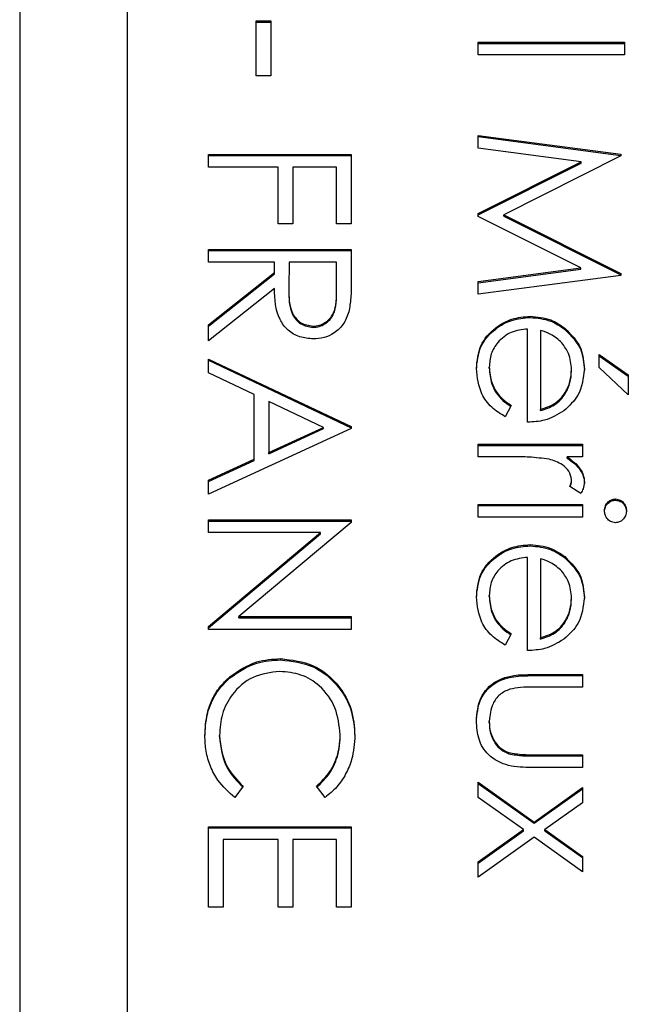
# Model space of a CAD drawing. Header units: millimetres. Extents: x 266 to 1205, y 112 to 961.
# Tile 18 of 27: x 839.6 to 841.85, y 516.69 to 520.34. Entities that reach past the tile are written whole.
import ezdxf

# ---------------------------------------------------------------- set-up
doc = ezdxf.new("R2010")
doc.units = ezdxf.units.MM

msp = doc.modelspace()

# ---------------------------------------------------------------- linework, layer by layer
at = {"color": 7, "linetype": 'Continuous', "lineweight": 25}
for p, q in [((839.5976, 530.9379), (839.5976, 490.9783)), ((839.9976, 490.9783), (839.9976, 530.9379)), ((840.474, 520.1297), (840.474, 520.333)), ((840.474, 520.333), (840.5283, 520.333)), ((840.474, 520.3286), (840.5283, 520.3286)), ((840.5283, 520.333), (840.5283, 520.1297)), ((841.2976, 520.2071), (841.2976, 520.2545)), ((841.2976, 520.2545), (841.8404, 520.2545)), ((841.8404, 520.2545), (841.8404, 520.2071)), ((841.2976, 520.25), (841.8404, 520.25)), ((841.8404, 520.2071), (841.2976, 520.2071)), ((840.5283, 520.1297), (840.474, 520.1297)), ((841.2976, 519.9089), (841.8268, 519.8391)), ((841.2976, 519.8611), (841.2976, 519.9089)), ((841.2976, 519.9044), (841.8268, 519.8346)), ((841.6792, 519.8106), (841.2976, 519.8611)), ((840.2976, 519.7909), (840.2976, 519.8383)), ((840.2976, 519.8383), (840.8268, 519.8383)), ((840.2976, 519.8338), (840.8268, 519.8338)), ((840.8268, 519.8383), (840.8268, 519.5808)), ((841.8268, 519.8323), (841.3926, 519.6141)), ((841.8268, 519.8391), (841.8268, 519.8323)), ((840.5554, 519.7909), (840.2976, 519.7909)), ((840.5554, 519.5808), (840.5554, 519.7909)), ((840.6097, 519.7909), (840.6097, 519.5808)), ((840.7725, 519.7909), (840.6097, 519.7909)), ((840.7725, 519.5808), (840.7725, 519.7909)), ((841.2976, 519.6191), (841.6792, 519.8106)), ((841.2976, 519.6146), (841.6792, 519.8061)), ((841.6792, 519.8061), (841.6792, 519.8106)), ((841.2976, 519.6084), (841.2976, 519.6191)), ((841.6784, 519.4175), (841.2976, 519.6084)), ((841.3926, 519.6141), (841.8268, 519.3964)), ((841.3926, 519.6096), (841.3926, 519.6141)), ((841.3926, 519.6096), (841.8268, 519.3919)), ((840.6097, 519.5808), (840.5554, 519.5808)), ((840.8268, 519.5808), (840.7725, 519.5808)), ((840.2976, 519.4384), (840.2976, 519.4859)), ((840.2976, 519.4859), (840.8268, 519.4859)), ((840.2976, 519.4814), (840.8268, 519.4814)), ((840.8268, 519.4859), (840.8268, 519.3801)), ((840.5419, 519.4384), (840.2976, 519.4384)), ((840.5419, 519.3999), (840.5419, 519.4384)), ((840.5961, 519.4384), (840.5954, 519.3416)), ((840.7725, 519.4384), (840.5961, 519.4384)), ((840.7725, 519.3393), (840.7725, 519.4384)), ((841.2976, 519.3669), (841.6784, 519.4175)), ((841.6784, 519.413), (841.6784, 519.4175)), ((840.2976, 519.2057), (840.5419, 519.3999)), ((840.2976, 519.2012), (840.5419, 519.3954)), ((840.5419, 519.3954), (840.5419, 519.3999)), ((841.2976, 519.3624), (841.6784, 519.413)), ((841.8268, 519.3895), (841.2976, 519.3193)), ((841.8268, 519.3964), (841.8268, 519.3895)), ((840.5419, 519.3412), (840.2976, 519.147)), ((841.2976, 519.3193), (841.2976, 519.3669)), ((840.5954, 519.3398), (840.5954, 519.3353)), ((840.7725, 519.3348), (840.7725, 519.3393)), ((841.4899, 519.2334), (841.4899, 519.2379)), ((840.2976, 519.147), (840.2976, 519.2057)), ((840.6854, 519.1967), (840.6854, 519.2012)), ((841.4808, 518.8449), (841.4808, 519.1905)), ((841.5283, 519.1855), (841.5283, 518.8923)), ((841.619, 519.189), (841.619, 519.1935)), ((841.7454, 519.0481), (841.7454, 519.0956)), ((841.7454, 519.0956), (841.8539, 519.0205)), ((841.7454, 519.0911), (841.8539, 519.016)), ((840.2976, 519.0792), (840.8268, 518.8285)), ((840.2976, 519.0275), (840.2976, 519.0792)), ((840.2976, 519.0747), (840.8268, 518.824)), ((841.3383, 519.0451), (841.3383, 519.0495)), ((841.8539, 518.9465), (841.7454, 519.0481)), ((840.4672, 518.9471), (840.2976, 519.0275)), ((841.6436, 519.0355), (841.6436, 519.04)), ((841.8539, 519.0205), (841.8539, 518.9465)), ((840.4672, 518.7074), (840.4672, 518.9471)), ((840.5215, 518.9213), (840.5215, 518.7324)), ((840.7236, 518.8256), (840.5215, 518.9213)), ((841.4197, 518.9073), (841.3976, 518.8652)), ((841.5283, 518.8878), (841.5283, 518.8923)), ((840.8268, 518.8217), (840.2976, 518.5777)), ((840.5215, 518.7324), (840.7236, 518.8256)), ((840.5215, 518.7279), (840.7236, 518.8211)), ((840.7236, 518.8211), (840.7236, 518.8256)), ((840.8268, 518.8285), (840.8268, 518.8217)), ((841.2976, 518.7161), (841.2976, 518.7635)), ((841.2976, 518.7635), (841.6843, 518.7635)), ((841.2976, 518.759), (841.6843, 518.759)), ((841.6843, 518.7635), (841.6843, 518.7161)), ((840.5215, 518.7279), (840.5215, 518.7324)), ((840.2976, 518.6293), (840.4672, 518.7074)), ((840.2976, 518.6248), (840.4672, 518.7029)), ((840.4672, 518.7029), (840.4672, 518.7074)), ((841.4276, 518.7161), (841.2976, 518.7161)), ((841.6843, 518.7161), (841.6274, 518.7161)), ((841.6274, 518.7116), (841.6274, 518.7161)), ((840.2976, 518.5777), (840.2976, 518.6293)), ((841.6436, 518.6263), (841.6436, 518.6308)), ((841.6779, 518.5805), (841.6367, 518.6066)), ((841.2976, 518.4924), (841.2976, 518.5399)), ((841.2976, 518.5399), (841.6843, 518.5399)), ((841.6843, 518.5399), (841.6843, 518.4924)), ((841.8062, 518.5557), (841.8062, 518.5602)), ((841.2976, 518.5354), (841.6843, 518.5354)), ((840.2976, 518.4828), (840.8268, 518.4828)), ((840.2976, 518.4354), (840.2976, 518.4828)), ((840.2976, 518.4783), (840.8268, 518.4783)), ((840.8268, 518.4729), (840.4103, 518.1236)), ((840.8268, 518.4828), (840.8268, 518.4729)), ((841.6843, 518.4924), (841.2976, 518.4924)), ((840.7132, 518.4354), (840.2976, 518.4354)), ((840.2976, 518.087), (840.7132, 518.4354)), ((840.2976, 518.0825), (840.7132, 518.4309)), ((840.7132, 518.4309), (840.7132, 518.4354)), ((841.4899, 518.3863), (841.4899, 518.3908)), ((841.4808, 517.9977), (841.4808, 518.3433)), ((841.5283, 518.3384), (841.5283, 518.0451)), ((841.619, 518.3418), (841.619, 518.3463)), ((841.3383, 518.1979), (841.3383, 518.2024)), ((841.6436, 518.1884), (841.6436, 518.1929)), ((840.4103, 518.1236), (840.8268, 518.1236)), ((840.4103, 518.1191), (840.4103, 518.1236)), ((840.4103, 518.1191), (840.8268, 518.1191)), ((840.8268, 518.1236), (840.8268, 518.0762)), ((840.2976, 518.0762), (840.2976, 518.087)), ((840.8268, 518.0762), (840.2976, 518.0762)), ((841.4197, 518.0602), (841.3976, 518.018)), ((841.5283, 518.0406), (841.5283, 518.0451)), ((840.5653, 517.9633), (840.5653, 517.9678)), ((840.3766, 517.8962), (840.3766, 517.9007)), ((841.4996, 517.9096), (841.6843, 517.9096)), ((841.4996, 517.9051), (841.4996, 517.9096)), ((841.4996, 517.9051), (841.6843, 517.9051)), ((841.6843, 517.9096), (841.6843, 517.8621)), ((841.6843, 517.8621), (841.505, 517.8621)), ((841.3383, 517.7315), (841.3383, 517.736)), ((840.3383, 517.6785), (840.3383, 517.683)), ((840.7861, 517.6818), (840.7861, 517.6863)), ((841.4107, 517.6147), (841.4107, 517.6192)), ((841.505, 517.6114), (841.6843, 517.6114)), ((841.505, 517.6069), (841.505, 517.6114)), ((841.505, 517.6069), (841.6843, 517.6069)), ((841.6843, 517.6114), (841.6843, 517.5639)), ((841.6843, 517.5639), (841.4961, 517.5639)), ((840.4265, 517.4942), (840.395, 517.4527)), ((840.7297, 517.4527), (840.6979, 517.4942)), ((841.2976, 517.5097), (841.5053, 517.3617)), ((841.2976, 517.4533), (841.2976, 517.5097)), ((841.2976, 517.5052), (841.5053, 517.3572)), ((841.5053, 517.3617), (841.6843, 517.4894)), ((841.5053, 517.3572), (841.6843, 517.4849)), ((841.6843, 517.4894), (841.6843, 517.4329)), ((841.4656, 517.3335), (841.2976, 517.4533)), ((841.6843, 517.4329), (841.5448, 517.3335)), ((840.2976, 517.046), (840.2976, 517.3442)), ((840.2976, 517.3442), (840.8268, 517.3442)), ((840.2976, 517.3397), (840.8268, 517.3397)), ((840.8268, 517.3442), (840.8268, 517.046)), ((841.2976, 517.2137), (841.4656, 517.3335)), ((841.4656, 517.329), (841.4656, 517.3335)), ((841.5053, 517.3572), (841.5053, 517.3617)), ((841.5448, 517.3335), (841.6843, 517.2341)), ((841.5448, 517.329), (841.5448, 517.3335)), ((840.3519, 517.2968), (840.3519, 517.046)), ((840.5554, 517.2968), (840.3519, 517.2968)), ((840.5554, 517.046), (840.5554, 517.2968)), ((840.6097, 517.2968), (840.6097, 517.046)), ((840.7725, 517.2968), (840.6097, 517.2968)), ((840.7725, 517.046), (840.7725, 517.2968)), ((841.2976, 517.2092), (841.4656, 517.329)), ((841.5053, 517.3052), (841.2976, 517.1573)), ((841.6843, 517.1776), (841.5053, 517.3052)), ((841.5448, 517.329), (841.6843, 517.2296)), ((841.6843, 517.2341), (841.6843, 517.1776)), ((841.2976, 517.1573), (841.2976, 517.2137)), ((840.3519, 517.046), (840.2976, 517.046)), ((840.6097, 517.046), (840.5554, 517.046)), ((840.8268, 517.046), (840.7725, 517.046))]:
    msp.add_line(p, q, dxfattribs=at)
for points, knots in [([(840.8268, 519.3801), (840.8269, 519.3576), (840.827, 519.3175), (840.8218, 519.2778), (840.8196, 519.2603)], [0, 0, 0, 0, 0.56024, 1, 1, 1, 1]), ([(840.6853, 519.1538), (840.6685, 519.1552), (840.6351, 519.1579), (840.5906, 519.1841), (840.5462, 519.2437), (840.5436, 519.301), (840.5419, 519.3412)], [0, 0, 0, 0, 0.1871202, 0.3739789, 0.5609112, 1, 1, 1, 1]), ([(840.5954, 519.3416), (840.5955, 519.3092), (840.5956, 519.2685), (840.6214, 519.2285), (840.6458, 519.2075), (840.6696, 519.2037), (840.6854, 519.2012)], [0, 0, 0, 0, 0.4998271, 0.6254978, 0.7512079, 1, 1, 1, 1]), ([(840.5954, 519.3372), (840.5955, 519.3047), (840.5956, 519.2641), (840.6214, 519.224), (840.6458, 519.203), (840.6696, 519.1992), (840.6854, 519.1967)], [0, 0, 0, 0, 0.499827, 0.625498, 0.751208, 1, 1, 1, 1]), ([(840.6854, 519.2012), (840.6931, 519.2018), (840.7086, 519.2029), (840.7298, 519.2135), (840.7477, 519.2283), (840.7735, 519.2675), (840.773, 519.3074), (840.7725, 519.3393)], [0, 0, 0, 0, 0.125307, 0.250617, 0.375954, 0.501281, 1, 1, 1, 1]), ([(840.6854, 519.1967), (840.6931, 519.1973), (840.7086, 519.1985), (840.7298, 519.209), (840.7477, 519.2238), (840.7735, 519.263), (840.773, 519.3029), (840.7725, 519.3348)], [0, 0, 0, 0, 0.125307, 0.250617, 0.375954, 0.501281, 1, 1, 1, 1]), ([(840.8196, 519.2603), (840.8141, 519.2437), (840.8031, 519.2106), (840.7674, 519.1757), (840.7263, 519.1564), (840.699, 519.1547), (840.6853, 519.1538)], [0, 0, 0, 0, 0.279797, 0.5595, 0.779626, 1, 1, 1, 1]), ([(841.2908, 519.0436), (841.2935, 519.073), (841.2988, 519.1317), (841.3552, 519.1949), (841.4213, 519.2316), (841.467, 519.2358), (841.4899, 519.2379)], [0, 0, 0, 0, 0.279885, 0.558859, 0.779462, 1, 1, 1, 1]), ([(841.2908, 519.0391), (841.2935, 519.0685), (841.2988, 519.1272), (841.3552, 519.1904), (841.4213, 519.2271), (841.467, 519.2313), (841.4899, 519.2334)], [0, 0, 0, 0, 0.279885, 0.558859, 0.779462, 1, 1, 1, 1]), ([(841.4899, 519.2379), (841.5162, 519.2356), (841.5631, 519.2314), (841.6019, 519.2051), (841.619, 519.1935)], [0, 0, 0, 0, 0.5594271, 1, 1, 1, 1]), ([(841.4899, 519.2334), (841.5162, 519.2311), (841.5631, 519.2269), (841.6019, 519.2006), (841.619, 519.189)], [0, 0, 0, 0, 0.559427, 1, 1, 1, 1]), ([(841.4808, 519.1905), (841.4598, 519.1881), (841.418, 519.1832), (841.3706, 519.1458), (841.3424, 519.0989), (841.3397, 519.066), (841.3383, 519.0495)], [0, 0, 0, 0, 0.279963, 0.559359, 0.779526, 1, 1, 1, 1]), ([(841.6074, 519.1396), (841.5943, 519.1511), (841.5709, 519.1717), (841.5413, 519.1813), (841.5283, 519.1855)], [0, 0, 0, 0, 0.558795, 1, 1, 1, 1]), ([(841.619, 519.1935), (841.6424, 519.1697), (841.6842, 519.1273), (841.689, 519.0684), (841.6911, 519.0425)], [0, 0, 0, 0, 0.558577, 1, 1, 1, 1]), ([(841.619, 519.189), (841.6424, 519.1653), (841.6842, 519.1228), (841.689, 519.0639), (841.6911, 519.038)], [0, 0, 0, 0, 0.558577, 1, 1, 1, 1]), ([(841.6436, 519.04), (841.6418, 519.0605), (841.6386, 519.0972), (841.6169, 519.1266), (841.6074, 519.1396)], [0, 0, 0, 0, 0.559458, 1, 1, 1, 1]), ([(841.3383, 519.0495), (841.3402, 519.0301), (841.3433, 518.998), (841.3628, 518.9571), (841.3885, 518.9288), (841.4093, 518.9145), (841.4197, 518.9073)], [0, 0, 0, 0, 0.339465, 0.559626, 0.779498, 1, 1, 1, 1]), ([(841.3976, 518.8652), (841.3801, 518.876), (841.3451, 518.8975), (841.3002, 518.9583), (841.2944, 519.0113), (841.2908, 519.0436)], [0, 0, 0, 0, 0.280919, 0.561407, 1, 1, 1, 1]), ([(841.3383, 519.0451), (841.3402, 519.0256), (841.3433, 518.9935), (841.3628, 518.9526), (841.3885, 518.9243), (841.4093, 518.91), (841.4197, 518.9028)], [0, 0, 0, 0, 0.3394652, 0.5596261, 0.7794983, 1, 1, 1, 1]), ([(841.5283, 518.8923), (841.5466, 518.8981), (841.5832, 518.9097), (841.62, 518.9503), (841.6401, 518.9952), (841.6424, 519.0251), (841.6436, 519.04)], [0, 0, 0, 0, 0.280138, 0.559194, 0.779598, 1, 1, 1, 1]), ([(841.5283, 518.8878), (841.5466, 518.8936), (841.5832, 518.9052), (841.62, 518.9458), (841.6401, 518.9908), (841.6424, 519.0206), (841.6436, 519.0355)], [0, 0, 0, 0, 0.280138, 0.559194, 0.779598, 1, 1, 1, 1]), ([(841.6911, 519.0425), (841.6871, 519.0081), (841.68, 518.9467), (841.6349, 518.9052), (841.615, 518.8869)], [0, 0, 0, 0, 0.5589188, 1, 1, 1, 1]), ([(841.615, 518.8869), (841.5917, 518.8731), (841.5501, 518.8485), (841.502, 518.846), (841.4808, 518.8449)], [0, 0, 0, 0, 0.558897, 1, 1, 1, 1]), ([(841.5603, 518.7076), (841.5356, 518.7107), (841.4916, 518.7163), (841.4471, 518.7162), (841.4276, 518.7161)], [0, 0, 0, 0, 0.559636, 1, 1, 1, 1]), ([(841.6436, 518.6308), (841.6412, 518.642), (841.6363, 518.6644), (841.6052, 518.6932), (841.5773, 518.7021), (841.5603, 518.7076)], [0, 0, 0, 0, 0.2783358, 0.5587681, 1, 1, 1, 1]), ([(841.6274, 518.7161), (841.6456, 518.7028), (841.6709, 518.6843), (841.6888, 518.648), (841.6903, 518.6306), (841.6911, 518.6218)], [0, 0, 0, 0, 0.558788, 0.779481, 1, 1, 1, 1]), ([(841.6274, 518.7116), (841.6456, 518.6983), (841.6709, 518.6798), (841.6888, 518.6435), (841.6903, 518.6261), (841.6911, 518.6173)], [0, 0, 0, 0, 0.558788, 0.779481, 1, 1, 1, 1]), ([(841.6367, 518.6066), (841.6387, 518.6109), (841.6423, 518.6187), (841.6432, 518.6271), (841.6436, 518.6308)], [0, 0, 0, 0, 0.560396, 1, 1, 1, 1]), ([(841.6381, 518.6057), (841.6396, 518.6089), (841.6426, 518.6154), (841.6433, 518.6226), (841.6436, 518.6263)], [0, 0, 0, 0, 0.48137, 1, 1, 1, 1]), ([(841.6911, 518.6218), (841.6901, 518.6136), (841.6884, 518.599), (841.6811, 518.5862), (841.6779, 518.5805)], [0, 0, 0, 0, 0.559243, 1, 1, 1, 1]), ([(841.7657, 518.5164), (841.7664, 518.5226), (841.7677, 518.535), (841.7783, 518.5492), (841.7916, 518.5586), (841.8013, 518.5597), (841.8062, 518.5602)], [0, 0, 0, 0, 0.279784, 0.559698, 0.779921, 1, 1, 1, 1]), ([(841.7657, 518.5119), (841.7664, 518.5181), (841.7677, 518.5305), (841.7783, 518.5447), (841.7916, 518.5541), (841.8013, 518.5552), (841.8062, 518.5557)], [0, 0, 0, 0, 0.279784, 0.559698, 0.779921, 1, 1, 1, 1]), ([(841.8062, 518.5602), (841.8125, 518.5593), (841.825, 518.5576), (841.8381, 518.5452), (841.846, 518.5311), (841.8468, 518.5213), (841.8471, 518.5164)], [0, 0, 0, 0, 0.279289, 0.558897, 0.779452, 1, 1, 1, 1]), ([(841.8062, 518.5557), (841.8125, 518.5548), (841.825, 518.5531), (841.8381, 518.5407), (841.846, 518.5266), (841.8468, 518.5168), (841.8471, 518.5119)], [0, 0, 0, 0, 0.279289, 0.558897, 0.779452, 1, 1, 1, 1]), ([(841.8062, 518.4721), (841.8, 518.473), (841.7875, 518.4748), (841.7746, 518.4875), (841.7668, 518.5016), (841.7661, 518.5115), (841.7657, 518.5164)], [0, 0, 0, 0, 0.27916, 0.558862, 0.779356, 1, 1, 1, 1]), ([(841.8471, 518.5164), (841.8465, 518.5101), (841.8452, 518.4975), (841.8345, 518.4831), (841.821, 518.4737), (841.8112, 518.4726), (841.8062, 518.4721)], [0, 0, 0, 0, 0.279869, 0.559866, 0.779911, 1, 1, 1, 1]), ([(841.2908, 518.1965), (841.2935, 518.2258), (841.2988, 518.2845), (841.3552, 518.3477), (841.4213, 518.3844), (841.467, 518.3887), (841.4899, 518.3908)], [0, 0, 0, 0, 0.279885, 0.558859, 0.779462, 1, 1, 1, 1]), ([(841.4899, 518.3908), (841.5162, 518.3884), (841.5631, 518.3842), (841.6019, 518.3579), (841.619, 518.3463)], [0, 0, 0, 0, 0.559427, 1, 1, 1, 1]), ([(841.2908, 518.192), (841.2935, 518.2213), (841.2988, 518.28), (841.3552, 518.3432), (841.4213, 518.38), (841.467, 518.3842), (841.4899, 518.3863)], [0, 0, 0, 0, 0.279885, 0.558859, 0.779462, 1, 1, 1, 1]), ([(841.4899, 518.3863), (841.5162, 518.3839), (841.5631, 518.3797), (841.6019, 518.3534), (841.619, 518.3418)], [0, 0, 0, 0, 0.559427, 1, 1, 1, 1]), ([(841.4808, 518.3433), (841.4598, 518.3409), (841.418, 518.336), (841.3706, 518.2987), (841.3424, 518.2518), (841.3397, 518.2188), (841.3383, 518.2024)], [0, 0, 0, 0, 0.2799631, 0.5593589, 0.7795256, 1, 1, 1, 1]), ([(841.6074, 518.2924), (841.5943, 518.3039), (841.5709, 518.3246), (841.5413, 518.3341), (841.5283, 518.3384)], [0, 0, 0, 0, 0.558795, 1, 1, 1, 1]), ([(841.619, 518.3463), (841.6424, 518.3226), (841.6842, 518.2801), (841.689, 518.2213), (841.6911, 518.1953)], [0, 0, 0, 0, 0.558577, 1, 1, 1, 1]), ([(841.619, 518.3418), (841.6424, 518.3181), (841.6842, 518.2756), (841.689, 518.2168), (841.6911, 518.1908)], [0, 0, 0, 0, 0.5585773, 1, 1, 1, 1]), ([(841.6436, 518.1929), (841.6418, 518.2134), (841.6386, 518.25), (841.6169, 518.2794), (841.6074, 518.2924)], [0, 0, 0, 0, 0.559458, 1, 1, 1, 1]), ([(841.3976, 518.018), (841.3801, 518.0288), (841.3451, 518.0503), (841.3002, 518.1111), (841.2944, 518.1641), (841.2908, 518.1965)], [0, 0, 0, 0, 0.280919, 0.5614069, 1, 1, 1, 1]), ([(841.3383, 518.2024), (841.3402, 518.1829), (841.3433, 518.1508), (841.3628, 518.1099), (841.3885, 518.0816), (841.4093, 518.0673), (841.4197, 518.0602)], [0, 0, 0, 0, 0.339465, 0.559626, 0.779498, 1, 1, 1, 1]), ([(841.3383, 518.1979), (841.3402, 518.1784), (841.3433, 518.1463), (841.3628, 518.1054), (841.3885, 518.0771), (841.4093, 518.0628), (841.4197, 518.0557)], [0, 0, 0, 0, 0.339465, 0.559626, 0.779498, 1, 1, 1, 1]), ([(841.5283, 518.0451), (841.5466, 518.0509), (841.5832, 518.0625), (841.62, 518.1031), (841.6401, 518.1481), (841.6424, 518.1779), (841.6436, 518.1929)], [0, 0, 0, 0, 0.280138, 0.559194, 0.779598, 1, 1, 1, 1]), ([(841.5283, 518.0406), (841.5466, 518.0464), (841.5832, 518.058), (841.62, 518.0986), (841.6401, 518.1436), (841.6424, 518.1734), (841.6436, 518.1884)], [0, 0, 0, 0, 0.280138, 0.559194, 0.779598, 1, 1, 1, 1]), ([(841.6911, 518.1953), (841.6871, 518.161), (841.68, 518.0995), (841.6349, 518.058), (841.615, 518.0397)], [0, 0, 0, 0, 0.558919, 1, 1, 1, 1]), ([(841.615, 518.0397), (841.5917, 518.026), (841.5501, 518.0013), (841.502, 517.9988), (841.4808, 517.9977)], [0, 0, 0, 0, 0.558897, 1, 1, 1, 1]), ([(840.3766, 517.9007), (840.4086, 517.9226), (840.466, 517.9617), (840.5349, 517.9659), (840.5653, 517.9678)], [0, 0, 0, 0, 0.5590286, 1, 1, 1, 1]), ([(840.3766, 517.8962), (840.4086, 517.9181), (840.466, 517.9572), (840.5349, 517.9614), (840.5653, 517.9633)], [0, 0, 0, 0, 0.5590286, 1, 1, 1, 1]), ([(840.5653, 517.9678), (840.6068, 517.9629), (840.6897, 517.9533), (840.7806, 517.8751), (840.8331, 517.7809), (840.8379, 517.7159), (840.8404, 517.6833)], [0, 0, 0, 0, 0.279512, 0.55908, 0.779374, 1, 1, 1, 1]), ([(840.5653, 517.9633), (840.6068, 517.9584), (840.6897, 517.9488), (840.7806, 517.8706), (840.8331, 517.7764), (840.8379, 517.7114), (840.8404, 517.6788)], [0, 0, 0, 0, 0.279512, 0.55908, 0.779374, 1, 1, 1, 1]), ([(840.5617, 517.9203), (840.5274, 517.9163), (840.459, 517.9082), (840.3852, 517.842), (840.344, 517.7634), (840.3402, 517.7098), (840.3383, 517.683)], [0, 0, 0, 0, 0.279434, 0.558921, 0.779283, 1, 1, 1, 1]), ([(840.7861, 517.6863), (840.7822, 517.72), (840.7745, 517.7875), (840.7171, 517.8663), (840.6415, 517.9131), (840.5883, 517.9179), (840.5617, 517.9203)], [0, 0, 0, 0, 0.279856, 0.559519, 0.779686, 1, 1, 1, 1]), ([(840.2841, 517.6827), (840.2856, 517.7105), (840.2881, 517.7563), (840.3099, 517.8166), (840.3377, 517.8633), (840.3636, 517.8882), (840.3766, 517.9007)], [0, 0, 0, 0, 0.339838, 0.559927, 0.779959, 1, 1, 1, 1]), ([(840.2841, 517.6782), (840.2856, 517.706), (840.2881, 517.7518), (840.3099, 517.8121), (840.3377, 517.8588), (840.3636, 517.8838), (840.3766, 517.8962)], [0, 0, 0, 0, 0.339838, 0.559927, 0.779959, 1, 1, 1, 1]), ([(841.2908, 517.7364), (841.2932, 517.7658), (841.2978, 517.8244), (841.3752, 517.9066), (841.4523, 517.9084), (841.4996, 517.9096)], [0, 0, 0, 0, 0.28097, 0.559785, 1, 1, 1, 1]), ([(841.2908, 517.7319), (841.2932, 517.7614), (841.2978, 517.8199), (841.3752, 517.9021), (841.4523, 517.904), (841.4996, 517.9051)], [0, 0, 0, 0, 0.28097, 0.559785, 1, 1, 1, 1]), ([(841.4145, 517.8546), (841.4016, 517.8488), (841.3756, 517.8371), (841.3447, 517.7946), (841.3408, 517.7582), (841.3383, 517.736)], [0, 0, 0, 0, 0.280117, 0.560544, 1, 1, 1, 1]), ([(841.505, 517.8621), (841.4879, 517.8622), (841.4576, 517.8623), (841.4277, 517.857), (841.4145, 517.8546)], [0, 0, 0, 0, 0.560377, 1, 1, 1, 1]), ([(841.4961, 517.5639), (841.4672, 517.5644), (841.4097, 517.5652), (841.3343, 517.6024), (841.2951, 517.6685), (841.2923, 517.7138), (841.2908, 517.7364)], [0, 0, 0, 0, 0.281501, 0.559646, 0.779298, 1, 1, 1, 1]), ([(841.3383, 517.736), (841.3391, 517.7223), (841.3407, 517.6948), (841.3573, 517.6596), (841.3813, 517.6329), (841.4009, 517.6238), (841.4107, 517.6192)], [0, 0, 0, 0, 0.28027, 0.560007, 0.780074, 1, 1, 1, 1]), ([(841.3383, 517.7315), (841.3391, 517.7178), (841.3407, 517.6903), (841.3573, 517.6551), (841.3813, 517.6284), (841.4009, 517.6193), (841.4107, 517.6147)], [0, 0, 0, 0, 0.28027, 0.560007, 0.780074, 1, 1, 1, 1]), ([(840.395, 517.4527), (840.3725, 517.4728), (840.3353, 517.5061), (840.3034, 517.568), (840.2866, 517.6243), (840.2849, 517.6632), (840.2841, 517.6827)], [0, 0, 0, 0, 0.339341, 0.559515, 0.77972, 1, 1, 1, 1]), ([(840.3383, 517.683), (840.3433, 517.6421), (840.3523, 517.569), (840.4038, 517.5171), (840.4265, 517.4942)], [0, 0, 0, 0, 0.558772, 1, 1, 1, 1]), ([(840.3383, 517.6785), (840.3433, 517.6376), (840.3523, 517.5645), (840.4038, 517.5126), (840.4265, 517.4897)], [0, 0, 0, 0, 0.558772, 1, 1, 1, 1]), ([(840.6979, 517.4942), (840.7159, 517.5114), (840.7456, 517.5399), (840.7707, 517.5915), (840.784, 517.6381), (840.7854, 517.6702), (840.7861, 517.6863)], [0, 0, 0, 0, 0.3393271, 0.5594657, 0.7797271, 1, 1, 1, 1]), ([(840.6979, 517.4897), (840.7159, 517.507), (840.7456, 517.5354), (840.7707, 517.587), (840.784, 517.6336), (840.7854, 517.6657), (840.7861, 517.6818)], [0, 0, 0, 0, 0.3393271, 0.5594657, 0.7797271, 1, 1, 1, 1]), ([(840.8404, 517.6833), (840.8383, 517.6531), (840.8349, 517.6033), (840.8076, 517.5392), (840.7749, 517.4901), (840.7448, 517.4651), (840.7297, 517.4527)], [0, 0, 0, 0, 0.33969, 0.55984, 0.77993, 1, 1, 1, 1]), ([(841.4107, 517.6192), (841.4282, 517.6163), (841.4594, 517.6112), (841.491, 517.6113), (841.505, 517.6114)], [0, 0, 0, 0, 0.559371, 1, 1, 1, 1]), ([(841.4107, 517.6147), (841.4282, 517.6118), (841.4594, 517.6067), (841.491, 517.6068), (841.505, 517.6069)], [0, 0, 0, 0, 0.5593706, 1, 1, 1, 1])]:
    msp.add_open_spline(points, degree=3, knots=knots, dxfattribs=at)

doc.saveas('drawing.dxf')
